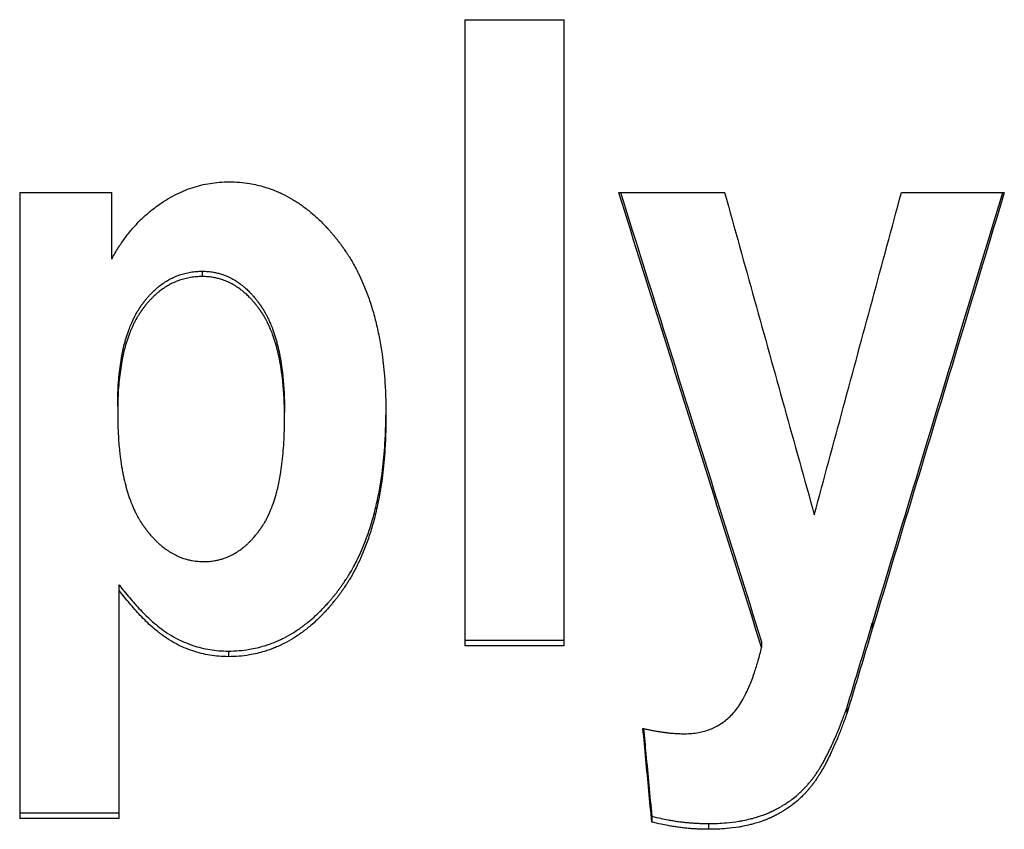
# Model space of a CAD drawing. Header units: inches. Extents: x 0 to 34, y 0 to 22.
# Tile 20 of 58: x 26.649 to 26.836, y 6.31 to 6.464. Entities that reach past the tile are written whole.
import ezdxf

# ---------------------------------------------------------------- set-up
doc = ezdxf.new("R2010")
doc.units = ezdxf.units.IN
doc.header["$LTSCALE"] = 1.87
doc.header["$MEASUREMENT"] = 0
doc.layers.get('0').update_dxf_attribs({"linetype": 'CONTINUOUS'})

msp = doc.modelspace()

# ---------------------------------------------------------------- linework, layer by layer
at = {"color": 7, "linetype": 'CONTINUOUS'}
for p, q in [((26.73316, 6.46429), (26.75206, 6.46429)), ((26.73316, 6.46429), (26.73316, 6.34523)), ((26.75206, 6.34523), (26.75206, 6.46429)), ((26.64855, 6.43142), (26.66605, 6.43142)), ((26.64855, 6.43142), (26.64855, 6.31241)), ((26.66605, 6.41879), (26.66605, 6.43142)), ((26.76245, 6.43142), (26.78258, 6.43142)), ((26.81618, 6.43142), (26.83574, 6.43142)), ((26.68327, 6.41647), (26.68327, 6.41545)), ((26.66746, 6.31241), (26.66746, 6.35686)), ((26.81066, 6.34954), (26.81065, 6.34847)), ((26.73316, 6.3463), (26.75206, 6.3463)), ((26.78959, 6.34602), (26.7896, 6.34495)), ((26.68823, 6.34426), (26.68823, 6.34319)), ((26.75206, 6.34523), (26.73316, 6.34523)), ((26.80579, 6.33342), (26.80579, 6.33234)), ((26.64855, 6.31351), (26.66746, 6.31351)), ((26.66746, 6.31241), (26.64855, 6.31241)), ((26.76872, 6.31286), (26.76872, 6.31176)), ((26.77949, 6.31147), (26.77949, 6.31037))]:
    msp.add_line(p, q, dxfattribs=at)
for points, knots in [([(26.66605, 6.41879), (26.66644, 6.41951), (26.66724, 6.42089), (26.66857, 6.42282), (26.66997, 6.42457), (26.67145, 6.42616), (26.673, 6.42758), (26.67462, 6.42886), (26.67627, 6.42998), (26.67794, 6.43093), (26.67962, 6.43172), (26.6813, 6.43236), (26.68301, 6.43285), (26.68474, 6.4332), (26.68651, 6.43341), (26.68772, 6.43346), (26.68833, 6.43346)], [0, 0, 0, 0, 0.087551, 0.170722, 0.250359, 0.327403, 0.402523, 0.476006, 0.547238, 0.615777, 0.681842, 0.745813, 0.808634, 0.871185, 0.934658, 1, 1, 1, 1]), ([(26.68833, 6.43346), (26.689, 6.43346), (26.69032, 6.43341), (26.69213, 6.43319), (26.69373, 6.43287), (26.69499, 6.43253), (26.69607, 6.43218), (26.69699, 6.43184), (26.6979, 6.43146), (26.69909, 6.43089), (26.70026, 6.43025), (26.70169, 6.42934), (26.70282, 6.42854), (26.70405, 6.42755), (26.70485, 6.42684), (26.70565, 6.42609), (26.70617, 6.42557), (26.70676, 6.42496), (26.70714, 6.42454), (26.70753, 6.42411), (26.70778, 6.42382), (26.70806, 6.42349), (26.70825, 6.42326), (26.70844, 6.42304), (26.70857, 6.42288), (26.70872, 6.42269), (26.70885, 6.42254), (26.709, 6.42234), (26.70912, 6.42218), (26.70928, 6.42198), (26.7094, 6.42182), (26.70955, 6.42162), (26.70967, 6.42146), (26.70982, 6.42125), (26.70994, 6.42109), (26.71009, 6.42088), (26.71021, 6.42071), (26.71038, 6.42046), (26.71055, 6.42021), (26.71081, 6.41982), (26.71103, 6.41948), (26.71136, 6.41895), (26.71168, 6.41842), (26.71215, 6.4176), (26.71255, 6.41685), (26.71313, 6.41571), (26.71367, 6.41453), (26.71444, 6.4127), (26.71505, 6.41101), (26.71574, 6.40881), (26.71623, 6.40699), (26.71677, 6.40462), (26.71713, 6.40267), (26.71748, 6.4004), (26.71773, 6.39831), (26.71798, 6.39561), (26.71815, 6.39253), (26.71818, 6.39026), (26.71818, 6.3891)], [0, 0, 0, 0, 0.033728, 0.066901, 0.091559, 0.116136, 0.132526, 0.148955, 0.165453, 0.182049, 0.215643, 0.232704, 0.267472, 0.285236, 0.312419, 0.321635, 0.340315, 0.349784, 0.364156, 0.368992, 0.378736, 0.383644, 0.391052, 0.393533, 0.398515, 0.401015, 0.406034, 0.408553, 0.413611, 0.416149, 0.421245, 0.423796, 0.428905, 0.431464, 0.436588, 0.439153, 0.444292, 0.446866, 0.454603, 0.459775, 0.470156, 0.475365, 0.491072, 0.501615, 0.522884, 0.533617, 0.566243, 0.58838, 0.633674, 0.656876, 0.704474, 0.72891, 0.779129, 0.804945, 0.844587, 0.885372, 0.941593, 1, 1, 1, 1]), ([(26.7896, 6.34495), (26.78658, 6.35455), (26.78055, 6.37376), (26.7715, 6.40259), (26.76546, 6.4218), (26.76245, 6.43142)], [0, 0, 0, 0, 0.333207, 0.666546, 1, 1, 1, 1]), ([(26.76277, 6.43142), (26.76568, 6.42215), (26.77161, 6.40328), (26.78054, 6.37481), (26.78658, 6.35561), (26.78959, 6.34602)], [0, 0, 0, 0, 0.32564, 0.66288, 1, 1, 1, 1]), ([(26.78257, 6.43142), (26.78447, 6.42461), (26.78825, 6.411), (26.79393, 6.39058), (26.79772, 6.37698), (26.79961, 6.37017)], [0, 0, 0, 0, 0.33342, 0.666757, 1, 1, 1, 1]), ([(26.79961, 6.37017), (26.80145, 6.37698), (26.80513, 6.39058), (26.81066, 6.411), (26.81434, 6.42461), (26.81618, 6.43142)], [0, 0, 0, 0, 0.333243, 0.66658, 1, 1, 1, 1]), ([(26.83574, 6.43142), (26.83295, 6.4222), (26.82738, 6.40376), (26.81901, 6.37611), (26.81344, 6.35769), (26.81065, 6.34847)], [0, 0, 0, 0, 0.33345, 0.666788, 1, 1, 1, 1]), ([(26.81066, 6.34954), (26.81344, 6.35874), (26.81902, 6.37716), (26.82727, 6.40445), (26.83274, 6.42254), (26.83543, 6.43142)], [0, 0, 0, 0, 0.33729, 0.674698, 1, 1, 1, 1]), ([(26.66718, 6.39078), (26.66718, 6.39148), (26.6672, 6.39286), (26.66729, 6.39487), (26.66745, 6.39679), (26.66767, 6.39863), (26.66793, 6.40023), (26.66822, 6.40163), (26.66848, 6.4027), (26.6688, 6.40385), (26.66912, 6.40483), (26.66951, 6.40589), (26.6698, 6.40657), (26.6701, 6.40722), (26.6703, 6.40765), (26.67055, 6.40811), (26.67071, 6.40842), (26.67088, 6.40871), (26.671, 6.40891), (26.67113, 6.40912), (26.67122, 6.40926), (26.67131, 6.40941), (26.67137, 6.4095), (26.67145, 6.40961), (26.67151, 6.40971), (26.67159, 6.40982), (26.67165, 6.40991), (26.67173, 6.41002), (26.67179, 6.41011), (26.67187, 6.41022), (26.67194, 6.41031), (26.67202, 6.41042), (26.67208, 6.4105), (26.67216, 6.41061), (26.67223, 6.41069), (26.67233, 6.41082), (26.67243, 6.41094), (26.67258, 6.41113), (26.67271, 6.41129), (26.67291, 6.41153), (26.67311, 6.41176), (26.67342, 6.4121), (26.6737, 6.41238), (26.67412, 6.4128), (26.67456, 6.41319), (26.67522, 6.41374), (26.67583, 6.41419), (26.67653, 6.41464), (26.67717, 6.415), (26.67782, 6.41532), (26.67841, 6.41557), (26.67909, 6.41582), (26.67996, 6.41608), (26.68103, 6.4163), (26.68214, 6.41644), (26.68289, 6.41647), (26.68327, 6.41647)], [0, 0, 0, 0, 0.06212, 0.12164, 0.178625, 0.233155, 0.285315, 0.322942, 0.359341, 0.382951, 0.428666, 0.450814, 0.483201, 0.493786, 0.514656, 0.524948, 0.540215, 0.545261, 0.555288, 0.560271, 0.567709, 0.570178, 0.575103, 0.577558, 0.582455, 0.584897, 0.589767, 0.592196, 0.59704, 0.599453, 0.604261, 0.606656, 0.611428, 0.613806, 0.618542, 0.620902, 0.627947, 0.632615, 0.641885, 0.646487, 0.660166, 0.669183, 0.686982, 0.69577, 0.72172, 0.738709, 0.772044, 0.788452, 0.812812, 0.836959, 0.852991, 0.869004, 0.901087, 0.933459, 0.966355, 1, 1, 1, 1]), ([(26.68327, 6.41545), (26.68289, 6.41545), (26.68214, 6.41542), (26.68103, 6.41529), (26.67996, 6.41507), (26.67909, 6.41481), (26.67841, 6.41455), (26.67782, 6.41431), (26.67717, 6.41399), (26.67653, 6.41362), (26.67583, 6.41317), (26.67522, 6.41273), (26.67456, 6.41218), (26.67412, 6.41178), (26.6737, 6.41137), (26.67342, 6.41108), (26.67311, 6.41074), (26.67291, 6.41051), (26.67271, 6.41027), (26.67258, 6.41011), (26.67243, 6.40993), (26.67233, 6.4098), (26.67223, 6.40968), (26.67216, 6.40959), (26.67208, 6.40948), (26.67202, 6.4094), (26.67194, 6.40929), (26.67187, 6.4092), (26.67179, 6.40909), (26.67173, 6.409), (26.67165, 6.40889), (26.67159, 6.4088), (26.67151, 6.40869), (26.67145, 6.4086), (26.67137, 6.40848), (26.67131, 6.40839), (26.67122, 6.40825), (26.67113, 6.4081), (26.671, 6.40789), (26.67088, 6.40769), (26.67071, 6.4074), (26.67055, 6.40709), (26.6703, 6.40663), (26.6701, 6.4062), (26.6698, 6.40555), (26.66951, 6.40487), (26.66912, 6.40381), (26.6688, 6.40283), (26.66848, 6.40168), (26.66822, 6.4006), (26.66793, 6.39921), (26.66767, 6.3976), (26.66745, 6.39576), (26.66729, 6.39384), (26.6672, 6.39182), (26.66718, 6.39045), (26.66718, 6.38975)], [0, 0, 0, 0, 0.033627, 0.066505, 0.09886, 0.130928, 0.146934, 0.162959, 0.187097, 0.211448, 0.227851, 0.261178, 0.278163, 0.304108, 0.312895, 0.330692, 0.339708, 0.353386, 0.357988, 0.367257, 0.371925, 0.37897, 0.381329, 0.386066, 0.388443, 0.393215, 0.39561, 0.400418, 0.402832, 0.407676, 0.410104, 0.414975, 0.417416, 0.422314, 0.424769, 0.429694, 0.432163, 0.439601, 0.444584, 0.454612, 0.459658, 0.474927, 0.48522, 0.506093, 0.516679, 0.549071, 0.571223, 0.616948, 0.640563, 0.67697, 0.714607, 0.766781, 0.821325, 0.878326, 0.937862, 1, 1, 1, 1]), ([(26.68327, 6.41647), (26.68363, 6.41647), (26.68435, 6.41644), (26.68531, 6.41631), (26.68617, 6.41613), (26.68684, 6.41594), (26.68759, 6.41569), (26.68823, 6.41541), (26.68902, 6.41501), (26.68964, 6.41465), (26.69039, 6.41414), (26.69098, 6.41368), (26.69162, 6.41312), (26.69204, 6.41272), (26.69246, 6.4123), (26.69273, 6.412), (26.69303, 6.41166), (26.69323, 6.41142), (26.69343, 6.41118), (26.69356, 6.41101), (26.69371, 6.41082), (26.69381, 6.4107), (26.6939, 6.41057), (26.69397, 6.41048), (26.69405, 6.41037), (26.69411, 6.41029), (26.69419, 6.41017), (26.69425, 6.41009), (26.69433, 6.40997), (26.6944, 6.40988), (26.69447, 6.40977), (26.69454, 6.40968), (26.69461, 6.40956), (26.69467, 6.40946), (26.69475, 6.40935), (26.69481, 6.40925), (26.6949, 6.40911), (26.69499, 6.40896), (26.69512, 6.40874), (26.69523, 6.40854), (26.6954, 6.40823), (26.69557, 6.40792), (26.69581, 6.40744), (26.69601, 6.407), (26.69631, 6.40632), (26.69659, 6.40561), (26.69698, 6.4045), (26.6973, 6.40347), (26.69765, 6.40212), (26.6979, 6.40098), (26.69818, 6.39951), (26.69837, 6.39828), (26.69854, 6.39684), (26.69867, 6.39551), (26.6988, 6.39378), (26.69888, 6.3918), (26.6989, 6.39033), (26.6989, 6.38958)], [0, 0, 0, 0, 0.031201, 0.061822, 0.084552, 0.107194, 0.122293, 0.15263, 0.167937, 0.198964, 0.214748, 0.246981, 0.263487, 0.288796, 0.297392, 0.314835, 0.323688, 0.33714, 0.341671, 0.350805, 0.355408, 0.36236, 0.364689, 0.369368, 0.371716, 0.376433, 0.378801, 0.383557, 0.385944, 0.390739, 0.393145, 0.397972, 0.400394, 0.405256, 0.407695, 0.412591, 0.415048, 0.422454, 0.427423, 0.437436, 0.442481, 0.457777, 0.468112, 0.489128, 0.499815, 0.532626, 0.555154, 0.601864, 0.626086, 0.676338, 0.702401, 0.756458, 0.784478, 0.827775, 0.872622, 0.934877, 1, 1, 1, 1]), ([(26.6989, 6.38854), (26.6989, 6.38929), (26.69888, 6.39076), (26.6988, 6.39275), (26.69867, 6.39448), (26.69854, 6.39581), (26.69837, 6.39725), (26.69818, 6.39848), (26.6979, 6.39996), (26.69765, 6.40109), (26.6973, 6.40244), (26.69698, 6.40348), (26.69659, 6.40459), (26.69631, 6.40529), (26.69601, 6.40598), (26.69581, 6.40642), (26.69557, 6.4069), (26.6954, 6.40721), (26.69523, 6.40752), (26.69512, 6.40772), (26.69499, 6.40794), (26.6949, 6.40809), (26.69481, 6.40823), (26.69475, 6.40833), (26.69467, 6.40845), (26.69461, 6.40854), (26.69454, 6.40866), (26.69447, 6.40875), (26.6944, 6.40886), (26.69433, 6.40895), (26.69425, 6.40907), (26.69419, 6.40916), (26.69411, 6.40927), (26.69405, 6.40936), (26.69397, 6.40946), (26.6939, 6.40955), (26.69381, 6.40968), (26.69371, 6.40981), (26.69356, 6.41), (26.69343, 6.41016), (26.69323, 6.4104), (26.69303, 6.41064), (26.69273, 6.41098), (26.69246, 6.41128), (26.69204, 6.4117), (26.69162, 6.4121), (26.69098, 6.41267), (26.69039, 6.41312), (26.68964, 6.41363), (26.68902, 6.414), (26.68823, 6.4144), (26.68759, 6.41467), (26.68684, 6.41493), (26.68617, 6.41512), (26.68531, 6.4153), (26.68435, 6.41542), (26.68363, 6.41545), (26.68327, 6.41545)], [0, 0, 0, 0, 0.06514, 0.127411, 0.17227, 0.215578, 0.243605, 0.297675, 0.323744, 0.374007, 0.398235, 0.444954, 0.467486, 0.500301, 0.51099, 0.532008, 0.542344, 0.557642, 0.562687, 0.572701, 0.577669, 0.585076, 0.587533, 0.592429, 0.594868, 0.59973, 0.602152, 0.60698, 0.609385, 0.61418, 0.616567, 0.621323, 0.623691, 0.628408, 0.630756, 0.635434, 0.637764, 0.644715, 0.649318, 0.658452, 0.662982, 0.676433, 0.685285, 0.702727, 0.711321, 0.736625, 0.753128, 0.785353, 0.801132, 0.832148, 0.847449, 0.877773, 0.892865, 0.915495, 0.938213, 0.968816, 1, 1, 1, 1]), ([(26.66718, 6.38975), (26.66718, 6.38895), (26.6672, 6.38739), (26.66729, 6.38529), (26.66742, 6.38345), (26.66756, 6.38204), (26.66775, 6.38052), (26.66795, 6.37921), (26.66824, 6.37765), (26.66851, 6.37645), (26.66888, 6.37502), (26.66922, 6.37392), (26.66963, 6.37275), (26.66993, 6.372), (26.67025, 6.37128), (26.67046, 6.37081), (26.67072, 6.3703), (26.67089, 6.36997), (26.67107, 6.36965), (26.67119, 6.36944), (26.67133, 6.3692), (26.67143, 6.36905), (26.67152, 6.36889), (26.67159, 6.36879), (26.67167, 6.36867), (26.67173, 6.36857), (26.67181, 6.36845), (26.67188, 6.36835), (26.67196, 6.36823), (26.67203, 6.36813), (26.67211, 6.36801), (26.67218, 6.36792), (26.67227, 6.3678), (26.67233, 6.36771), (26.67242, 6.36759), (26.67249, 6.3675), (26.67259, 6.36736), (26.67269, 6.36723), (26.67285, 6.36703), (26.67299, 6.36686), (26.67319, 6.3666), (26.67341, 6.36635), (26.67372, 6.36599), (26.67401, 6.36568), (26.67438, 6.3653), (26.67467, 6.36501), (26.67504, 6.36467), (26.67534, 6.3644), (26.6758, 6.36403), (26.67626, 6.36367), (26.67697, 6.36319), (26.67761, 6.3628), (26.67843, 6.36238), (26.6791, 6.36209), (26.67987, 6.36182), (26.68057, 6.36162), (26.68145, 6.36143), (26.68245, 6.3613), (26.68318, 6.36127), (26.68355, 6.36127)], [0, 0, 0, 0, 0.065542, 0.128184, 0.173302, 0.216853, 0.245033, 0.299388, 0.325591, 0.376102, 0.400445, 0.447379, 0.470011, 0.502969, 0.513703, 0.534809, 0.545188, 0.560547, 0.565613, 0.575667, 0.580656, 0.588092, 0.590559, 0.595475, 0.597924, 0.602804, 0.605236, 0.610083, 0.612498, 0.617312, 0.619708, 0.624482, 0.626859, 0.631592, 0.633949, 0.638643, 0.64098, 0.647953, 0.65257, 0.661728, 0.666269, 0.679748, 0.688615, 0.706075, 0.714672, 0.731614, 0.739965, 0.756437, 0.764565, 0.78855, 0.804242, 0.835021, 0.850172, 0.880128, 0.895002, 0.917264, 0.939564, 0.969533, 1, 1, 1, 1]), ([(26.68823, 6.34426), (26.68891, 6.34426), (26.69025, 6.34431), (26.69206, 6.34454), (26.69368, 6.34486), (26.69494, 6.34521), (26.69603, 6.34557), (26.69695, 6.34591), (26.69786, 6.3463), (26.69907, 6.34688), (26.70024, 6.34754), (26.70168, 6.34847), (26.7028, 6.34929), (26.70404, 6.3503), (26.70485, 6.35103), (26.70564, 6.35179), (26.70617, 6.35233), (26.70676, 6.35295), (26.70714, 6.35338), (26.70753, 6.35381), (26.70778, 6.35411), (26.70806, 6.35445), (26.70825, 6.35468), (26.70844, 6.35491), (26.70857, 6.35507), (26.70872, 6.35527), (26.70885, 6.35543), (26.709, 6.35563), (26.70912, 6.35579), (26.70928, 6.35599), (26.7094, 6.35615), (26.70955, 6.35636), (26.70967, 6.35653), (26.70982, 6.35674), (26.70994, 6.35691), (26.71009, 6.35712), (26.71021, 6.35729), (26.71038, 6.35755), (26.71055, 6.35781), (26.71081, 6.3582), (26.71103, 6.35856), (26.71136, 6.3591), (26.71168, 6.35965), (26.71215, 6.36049), (26.71255, 6.36126), (26.71313, 6.36243), (26.71367, 6.36365), (26.71444, 6.36555), (26.71505, 6.36729), (26.71574, 6.36957), (26.71623, 6.37147), (26.71677, 6.37392), (26.71714, 6.37596), (26.71748, 6.37833), (26.71773, 6.38051), (26.71798, 6.38333), (26.71813, 6.3862), (26.71817, 6.38823), (26.71818, 6.3891)], [0, 0, 0, 0, 0.033748, 0.06693, 0.091594, 0.116177, 0.132574, 0.149014, 0.165526, 0.182141, 0.21579, 0.232889, 0.267758, 0.285586, 0.312882, 0.322142, 0.340916, 0.350436, 0.36489, 0.369755, 0.379559, 0.384498, 0.391953, 0.394451, 0.399465, 0.401982, 0.407036, 0.409573, 0.414665, 0.417222, 0.422354, 0.424924, 0.430074, 0.432654, 0.437822, 0.440411, 0.445598, 0.448196, 0.456013, 0.461241, 0.471742, 0.477015, 0.492932, 0.503628, 0.525237, 0.536157, 0.569411, 0.592024, 0.638405, 0.662218, 0.711175, 0.736357, 0.7882, 0.814893, 0.855933, 0.89821, 0.956567, 1, 1, 1, 1]), ([(26.71818, 6.3891), (26.71818, 6.38788), (26.71815, 6.3855), (26.71798, 6.38228), (26.71773, 6.37946), (26.71748, 6.37728), (26.71714, 6.37492), (26.71677, 6.37287), (26.71623, 6.37042), (26.71574, 6.36852), (26.71505, 6.36624), (26.71444, 6.36449), (26.71367, 6.36259), (26.71313, 6.36138), (26.71255, 6.3602), (26.71215, 6.35943), (26.71168, 6.35859), (26.71136, 6.35804), (26.71103, 6.3575), (26.71081, 6.35714), (26.71055, 6.35675), (26.71038, 6.35648), (26.71021, 6.35623), (26.71009, 6.35606), (26.70994, 6.35584), (26.70982, 6.35567), (26.70967, 6.35546), (26.70955, 6.3553), (26.7094, 6.35509), (26.70928, 6.35493), (26.70912, 6.35472), (26.709, 6.35456), (26.70885, 6.35436), (26.70872, 6.3542), (26.70857, 6.35401), (26.70844, 6.35385), (26.70825, 6.35362), (26.70806, 6.35339), (26.70778, 6.35305), (26.70753, 6.35275), (26.70714, 6.35231), (26.70676, 6.35188), (26.70617, 6.35126), (26.70564, 6.35073), (26.70485, 6.34996), (26.70404, 6.34923), (26.7028, 6.34822), (26.70168, 6.3474), (26.70024, 6.34647), (26.69907, 6.34581), (26.69786, 6.34523), (26.69695, 6.34484), (26.69603, 6.34449), (26.69494, 6.34413), (26.69368, 6.34379), (26.69206, 6.34347), (26.69025, 6.34324), (26.68891, 6.34319), (26.68823, 6.34319)], [0, 0, 0, 0, 0.059693, 0.117076, 0.158647, 0.199001, 0.225248, 0.276224, 0.300985, 0.349122, 0.372536, 0.418139, 0.440372, 0.473066, 0.483802, 0.505046, 0.515562, 0.531209, 0.536394, 0.546717, 0.551857, 0.55954, 0.562095, 0.567194, 0.569739, 0.57482, 0.577355, 0.582418, 0.584945, 0.58999, 0.592502, 0.597509, 0.600002, 0.60497, 0.607444, 0.612373, 0.614829, 0.622157, 0.627012, 0.636648, 0.641431, 0.655638, 0.664996, 0.683449, 0.69255, 0.719378, 0.7369, 0.771168, 0.787972, 0.821038, 0.837365, 0.85359, 0.869743, 0.885855, 0.910009, 0.934241, 0.966843, 1, 1, 1, 1]), ([(26.68355, 6.36127), (26.68391, 6.36127), (26.68461, 6.3613), (26.68557, 6.36142), (26.68641, 6.3616), (26.68707, 6.36178), (26.6878, 6.36203), (26.68844, 6.3623), (26.68921, 6.36269), (26.68982, 6.36305), (26.69048, 6.3635), (26.69092, 6.36382), (26.69134, 6.36417), (26.69163, 6.36442), (26.69197, 6.36474), (26.69225, 6.365), (26.69259, 6.36535), (26.69286, 6.36564), (26.69315, 6.36598), (26.69335, 6.36621), (26.69354, 6.36644), (26.69367, 6.36661), (26.69382, 6.36679), (26.69391, 6.36691), (26.69401, 6.36704), (26.69407, 6.36713), (26.69415, 6.36723), (26.69421, 6.36732), (26.69429, 6.36743), (26.69435, 6.36751), (26.69443, 6.36762), (26.69449, 6.36771), (26.69457, 6.36783), (26.69463, 6.36792), (26.6947, 6.36803), (26.69476, 6.36812), (26.69484, 6.36824), (26.6949, 6.36833), (26.69498, 6.36848), (26.69507, 6.36862), (26.6952, 6.36884), (26.69531, 6.36904), (26.69548, 6.36934), (26.69564, 6.36966), (26.69587, 6.37014), (26.69607, 6.37058), (26.69636, 6.37126), (26.69664, 6.37198), (26.69702, 6.3731), (26.69733, 6.37415), (26.69764, 6.37538), (26.69789, 6.37654), (26.69817, 6.37806), (26.69843, 6.37982), (26.69864, 6.38184), (26.69879, 6.38398), (26.69888, 6.38622), (26.6989, 6.38776), (26.6989, 6.38854)], [0, 0, 0, 0, 0.030531, 0.060479, 0.0827, 0.104822, 0.119569, 0.149181, 0.164115, 0.194367, 0.20975, 0.233213, 0.241152, 0.257223, 0.265362, 0.281858, 0.290222, 0.307193, 0.315805, 0.328889, 0.333295, 0.342177, 0.346654, 0.353413, 0.355679, 0.360227, 0.362511, 0.367097, 0.369399, 0.374023, 0.376344, 0.381006, 0.383346, 0.388047, 0.390407, 0.395147, 0.397528, 0.40231, 0.404711, 0.411959, 0.416827, 0.426653, 0.431612, 0.446677, 0.456883, 0.477698, 0.488314, 0.521033, 0.5436, 0.590633, 0.61514, 0.653178, 0.692795, 0.748147, 0.806472, 0.867847, 0.932337, 1, 1, 1, 1]), ([(26.66746, 6.35686), (26.66777, 6.35644), (26.66842, 6.35562), (26.6694, 6.35441), (26.67043, 6.35323), (26.67149, 6.35207), (26.67262, 6.35094), (26.67383, 6.34981), (26.67516, 6.34871), (26.67661, 6.34765), (26.67819, 6.34672), (26.67981, 6.34595), (26.68144, 6.34533), (26.68306, 6.34485), (26.68472, 6.34451), (26.68645, 6.3443), (26.68763, 6.34426), (26.68823, 6.34426)], [0, 0, 0, 0, 0.06189, 0.123521, 0.185187, 0.247176, 0.310043, 0.374879, 0.442811, 0.51478, 0.588045, 0.659469, 0.727683, 0.794045, 0.860259, 0.928362, 1, 1, 1, 1]), ([(26.68823, 6.34319), (26.68763, 6.34319), (26.68645, 6.34323), (26.68472, 6.34344), (26.68306, 6.34378), (26.68143, 6.34426), (26.67981, 6.34488), (26.67818, 6.34566), (26.6766, 6.34659), (26.67514, 6.34765), (26.67381, 6.34876), (26.6726, 6.34988), (26.67148, 6.35102), (26.67041, 6.35217), (26.6694, 6.35335), (26.66841, 6.35456), (26.66777, 6.35538), (26.66746, 6.3558)], [0, 0, 0, 0, 0.071703, 0.139832, 0.206056, 0.272427, 0.340674, 0.412181, 0.485595, 0.557724, 0.625746, 0.690591, 0.753395, 0.81526, 0.876769, 0.938241, 1, 1, 1, 1]), ([(26.80579, 6.33342), (26.80633, 6.33521), (26.80741, 6.33879), (26.80903, 6.34417), (26.81011, 6.34775), (26.81065, 6.34954)], [0, 0, 0, 0, 0.333307, 0.666644, 1, 1, 1, 1]), ([(26.81065, 6.34847), (26.81011, 6.34668), (26.80903, 6.34309), (26.80741, 6.33772), (26.80633, 6.33413), (26.80579, 6.33234)], [0, 0, 0, 0, 0.333359, 0.666689, 1, 1, 1, 1]), ([(26.77499, 6.32854), (26.77545, 6.32854), (26.77632, 6.32858), (26.77757, 6.32874), (26.77873, 6.32901), (26.77982, 6.32938), (26.78084, 6.32984), (26.78181, 6.33039), (26.78274, 6.33105), (26.78363, 6.33183), (26.78449, 6.33274), (26.78531, 6.33383), (26.78609, 6.33511), (26.78685, 6.33659), (26.78758, 6.3383), (26.78829, 6.34027), (26.78898, 6.34251), (26.78939, 6.3441), (26.78959, 6.34495)], [0, 0, 0, 0, 0.056293, 0.108539, 0.157635, 0.204818, 0.250938, 0.296981, 0.344066, 0.392903, 0.444542, 0.500708, 0.562169, 0.630726, 0.707791, 0.794538, 0.891682, 1, 1, 1, 1]), ([(26.77949, 6.31147), (26.78007, 6.31147), (26.78121, 6.31149), (26.78314, 6.31162), (26.78475, 6.31181), (26.78628, 6.31208), (26.78725, 6.31229), (26.78832, 6.31257), (26.789, 6.31278), (26.78962, 6.31299), (26.78994, 6.31311), (26.79027, 6.31323), (26.79048, 6.31331), (26.79072, 6.31341), (26.79088, 6.31348), (26.79103, 6.31354), (26.79113, 6.31359), (26.79126, 6.31365), (26.79137, 6.31369), (26.79149, 6.31375), (26.79159, 6.3138), (26.79172, 6.31386), (26.79182, 6.31391), (26.79194, 6.31397), (26.79204, 6.31402), (26.79219, 6.31409), (26.79234, 6.31417), (26.79261, 6.31431), (26.7929, 6.31447), (26.79333, 6.31471), (26.7937, 6.31494), (26.79425, 6.31529), (26.79479, 6.31565), (26.79557, 6.31622), (26.79624, 6.31676), (26.79696, 6.31741), (26.79742, 6.31785), (26.79787, 6.31832), (26.79816, 6.31863), (26.79848, 6.31899), (26.79869, 6.31924), (26.7989, 6.31949), (26.79904, 6.31966), (26.79919, 6.31985), (26.79929, 6.31998), (26.79939, 6.32011), (26.79945, 6.3202), (26.79955, 6.32033), (26.79965, 6.32047), (26.7998, 6.32068), (26.79993, 6.32086), (26.80009, 6.32111), (26.80022, 6.3213), (26.80042, 6.32161), (26.80062, 6.32192), (26.80091, 6.32241), (26.80118, 6.32286), (26.8015, 6.32345), (26.80177, 6.32394), (26.80216, 6.3247), (26.80256, 6.32551), (26.80316, 6.32678), (26.80369, 6.32798), (26.80435, 6.32958), (26.80502, 6.33129), (26.80553, 6.3327), (26.80579, 6.33342)], [0, 0, 0, 0, 0.04665, 0.091502, 0.155603, 0.17618, 0.216228, 0.235734, 0.264389, 0.27379, 0.287757, 0.292378, 0.301571, 0.306144, 0.312972, 0.315241, 0.319767, 0.322024, 0.326528, 0.328775, 0.33326, 0.335498, 0.339969, 0.342201, 0.346658, 0.348883, 0.355546, 0.359977, 0.373223, 0.382017, 0.399524, 0.408242, 0.434275, 0.451553, 0.485996, 0.503199, 0.529024, 0.537648, 0.554929, 0.563592, 0.576618, 0.58097, 0.589691, 0.59406, 0.600625, 0.602817, 0.607205, 0.609407, 0.616089, 0.620607, 0.629798, 0.634471, 0.643972, 0.648802, 0.663608, 0.673746, 0.694667, 0.705455, 0.727689, 0.739138, 0.774827, 0.799748, 0.852327, 0.879998, 0.938126, 1, 1, 1, 1]), ([(26.80579, 6.33234), (26.80553, 6.33161), (26.80502, 6.33021), (26.80435, 6.32849), (26.80369, 6.3269), (26.80316, 6.3257), (26.80256, 6.32442), (26.80216, 6.32361), (26.80177, 6.32284), (26.8015, 6.32236), (26.80118, 6.32177), (26.80091, 6.32132), (26.80062, 6.32083), (26.80042, 6.32052), (26.80022, 6.32021), (26.80009, 6.32001), (26.79993, 6.31977), (26.7998, 6.31958), (26.79965, 6.31938), (26.79955, 6.31924), (26.79945, 6.31911), (26.79939, 6.31902), (26.79929, 6.31889), (26.79919, 6.31876), (26.79904, 6.31857), (26.7989, 6.3184), (26.79869, 6.31815), (26.79848, 6.3179), (26.79816, 6.31754), (26.79787, 6.31722), (26.79742, 6.31676), (26.79696, 6.31631), (26.79624, 6.31567), (26.79557, 6.31513), (26.79479, 6.31455), (26.79425, 6.31419), (26.7937, 6.31384), (26.79333, 6.31362), (26.7929, 6.31337), (26.79261, 6.31321), (26.79234, 6.31307), (26.79219, 6.313), (26.79204, 6.31292), (26.79194, 6.31287), (26.79182, 6.31281), (26.79172, 6.31276), (26.79159, 6.3127), (26.79149, 6.31265), (26.79137, 6.3126), (26.79126, 6.31255), (26.79113, 6.31249), (26.79103, 6.31245), (26.79088, 6.31238), (26.79072, 6.31231), (26.79048, 6.31221), (26.79027, 6.31213), (26.78994, 6.31201), (26.78962, 6.31189), (26.789, 6.31168), (26.78832, 6.31147), (26.78725, 6.31119), (26.78628, 6.31098), (26.78475, 6.31071), (26.78314, 6.31052), (26.78121, 6.31039), (26.78007, 6.31037), (26.77949, 6.31037)], [0, 0, 0, 0, 0.061896, 0.120045, 0.147725, 0.200321, 0.22525, 0.26095, 0.272402, 0.294642, 0.305433, 0.326359, 0.336499, 0.351309, 0.356139, 0.365643, 0.370317, 0.379509, 0.384028, 0.390711, 0.392913, 0.397303, 0.399495, 0.406061, 0.41043, 0.419152, 0.423505, 0.436533, 0.445197, 0.462479, 0.471103, 0.496929, 0.514132, 0.548573, 0.56585, 0.591881, 0.600598, 0.618102, 0.626894, 0.640138, 0.644568, 0.65123, 0.653454, 0.65791, 0.660142, 0.664611, 0.66685, 0.671334, 0.67358, 0.678083, 0.680339, 0.684864, 0.687132, 0.69396, 0.698531, 0.707721, 0.712341, 0.726305, 0.735703, 0.764349, 0.783849, 0.823883, 0.844454, 0.908532, 0.953368, 1, 1, 1, 1]), ([(26.76704, 6.32956), (26.76728, 6.3295), (26.76776, 6.32939), (26.76836, 6.32927), (26.76895, 6.32915), (26.76942, 6.32907), (26.76999, 6.32897), (26.77044, 6.3289), (26.771, 6.32882), (26.77145, 6.32877), (26.77199, 6.3287), (26.77242, 6.32866), (26.77305, 6.32861), (26.77388, 6.32856), (26.77459, 6.32854), (26.77499, 6.32854)], [0, 0, 0, 0, 0.092736, 0.18367, 0.228471, 0.316756, 0.360247, 0.445938, 0.488146, 0.571303, 0.612261, 0.692951, 0.732693, 0.849548, 1, 1, 1, 1]), ([(26.76872, 6.31176), (26.76854, 6.31374), (26.76816, 6.31769), (26.7676, 6.32363), (26.76723, 6.32758), (26.76704, 6.32956)], [0, 0, 0, 0, 0.333304, 0.666637, 1, 1, 1, 1]), ([(26.76714, 6.32954), (26.7673, 6.32793), (26.76764, 6.32435), (26.76816, 6.31879), (26.76854, 6.31484), (26.76872, 6.31286)], [0, 0, 0, 0, 0.289133, 0.644582, 1, 1, 1, 1]), ([(26.76872, 6.31286), (26.76931, 6.31271), (26.77033, 6.31246), (26.77151, 6.31222), (26.7724, 6.31206), (26.77299, 6.31197), (26.77374, 6.31186), (26.77433, 6.31178), (26.77508, 6.3117), (26.77569, 6.31164), (26.77644, 6.31158), (26.77705, 6.31154), (26.77781, 6.3115), (26.77857, 6.31148), (26.77918, 6.31147), (26.77949, 6.31147)], [0, 0, 0, 0, 0.165896, 0.290235, 0.331691, 0.414645, 0.456153, 0.539255, 0.58086, 0.664198, 0.705943, 0.789605, 0.831534, 0.915606, 1, 1, 1, 1]), ([(26.77949, 6.31037), (26.77918, 6.31037), (26.77857, 6.31038), (26.77781, 6.3104), (26.77705, 6.31044), (26.77644, 6.31048), (26.77569, 6.31054), (26.77508, 6.3106), (26.77433, 6.31068), (26.77374, 6.31076), (26.77299, 6.31087), (26.7724, 6.31096), (26.77151, 6.31112), (26.77033, 6.31136), (26.76931, 6.31161), (26.76872, 6.31176)], [0, 0, 0, 0, 0.084392, 0.168463, 0.21039, 0.294051, 0.335795, 0.419132, 0.460736, 0.543836, 0.585344, 0.668296, 0.709751, 0.834088, 1, 1, 1, 1])]:
    msp.add_open_spline(points, degree=3, knots=knots, dxfattribs=at)

doc.saveas('drawing.dxf')
